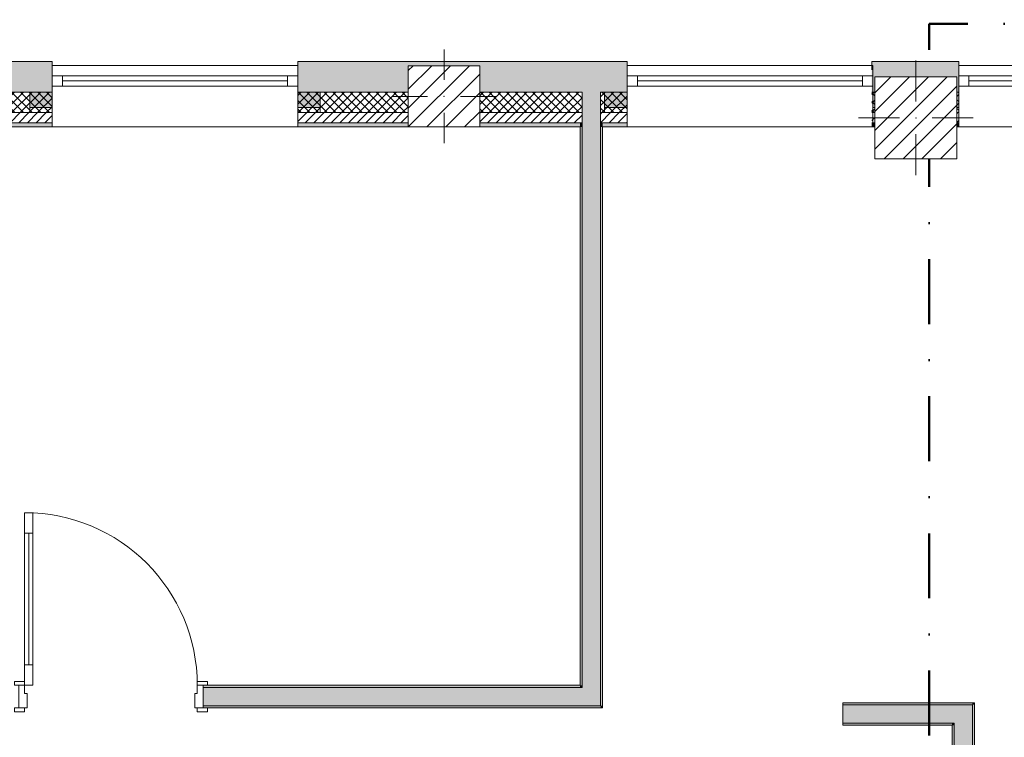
# Model space of a CAD drawing. Header units: millimetres. Extents: x -30280 to 22128, y -17757 to 4746.
# Tile 3 of 171: x -23430 to -18618, y -15323 to -11814. Entities that reach past the tile are written whole.
import ezdxf

# ---------------------------------------------------------------- set-up
doc = ezdxf.new("R2010")
doc.units = ezdxf.units.MM
doc.header["$MEASUREMENT"] = 0
doc.linetypes.add('Punto & Rayas', pattern=[670.277762, 317.5, -176.388889, 0, -176.388874])
doc.linetypes.add('Wipeout_Contour', pattern=[1000, 0, -1000])
for name, color, linetype, lineweight, true_color in [('01_2D_Ambit_Pluma_Nº__242', 7, 'Continuous', 50, 0xfb0013), ('12_FAÇ_Façana_Pluma_Nº__102', 7, 'Continuous', 5, 0xcccccc), ('12_FAÇ_Façana_Pluma_Nº__174', 7, 'Continuous', 13, 0xe4ad2c), ('12_FAÇ_Façana_Pluma_Nº__176', 7, 'Continuous', 15, 0x93a0c6), ('Puertas Archicad_Pluma_Nº__3', 7, 'Continuous', 5, 0xa4a4a4)]:
    doc.layers.add(name, color=color, linetype=linetype, lineweight=lineweight, true_color=true_color)
for name, color, linetype, lineweight in [('08_E_Envans secs_Pluma_Nº__7', 7, 'Continuous', 5), ('10_ESTR_Pilars_Pluma_Nº__20', 1, 'Continuous', 5), ('10_ESTR_Pilars_Pluma_Nº__28', 7, 'Continuous', 20), ('10_ESTR_Pilars_Pluma_Nº__42', 8, 'Continuous', 25), ('12_FAÇ_Façana_Pluma_Nº__1', 7, 'Continuous', 5), ('12_FAÇ_Façana_Pluma_Nº__2', 8, 'Continuous', 5), ('12_FAÇ_Façana_Pluma_Nº__7', 7, 'Continuous', 5), ('Nuevo_08_E_Envans secs_Pluma_Nº__1', 7, 'Continuous', 5), ('Nuevo_Ventanas Archicad_Pluma_Nº__1', 7, 'Continuous', 5), ('Nuevo_Ventanas Archicad_Pluma_Nº__7', 7, 'Continuous', 5), ('Puertas Archicad_Pluma_Nº__1', 7, 'Continuous', 5), ('Puertas Archicad_Pluma_Nº__7', 7, 'Continuous', 5), ('Ventanas Archicad_Pluma_Nº__1', 7, 'Continuous', 5), ('Ventanas Archicad_Pluma_Nº__7', 7, 'Continuous', 5)]:
    doc.layers.add(name, color=color, linetype=linetype, lineweight=lineweight)
for name, color, linetype in [('10_ESTR_Pilars', 7, 'Continuous'), ('12_FAÇ_Façana', 7, 'Continuous'), ('Nuevo_Ventanas Archicad', 7, 'Continuous'), ('Puertas Archicad', 7, 'Continuous'), ('Ventanas Archicad', 7, 'Continuous')]:
    doc.layers.add(name, color=color, linetype=linetype)
pattern_1 = [(45, (0, 0), (-21.213203, 21.213203), [])]
pattern_2 = [(45, (0, 0), (-21.213203, 21.213203), []), (135, (0, 0), (21.213203, 21.213203), [])]
pattern_3 = [(0, (0, 0), (0, 75), [0, -75])]
pattern_4 = [(45, (0, 0), (-45.96194, 45.96194), [])]

# ---------------------------------------------------------------- blocks, each defined once
blk = doc.blocks.new('Muro_28_1', base_point=(-18841.1, -12339))
at = {"layer": '12_FAÇ_Façana_Pluma_Nº__102', "linetype": 'Continuous', "lineweight": 0, "true_color": 0xe5e5e5}
blk.add_hatch(color=254, dxfattribs=at).paths.add_polyline_path([(-19266.1, -12019), (-19266.1, -12169), (-19250.4, -12169), (-19250.4, -12094.6), (-18850.4, -12094.6), (-18850.4, -12169), (-18841.1, -12169), (-18841.1, -12019)])
at = {"layer": '12_FAÇ_Façana_Pluma_Nº__174', "linetype": 'Continuous', "lineweight": 13, "true_color": 0xe4ad2c}
h = blk.add_hatch(dxfattribs=at)
h.set_pattern_fill('SATE_Aislamiento_0001', color=42, style=0, pattern_type=2)
h.set_pattern_definition(pattern_2)
h.paths.add_polyline_path([(-19266.1, -12269), (-19250.4, -12269), (-19250.4, -12169), (-19266.1, -12169)])
h = blk.add_hatch(dxfattribs=at)
h.set_pattern_fill('SATE_Aislamiento_0001', color=42, style=0, pattern_type=2)
h.set_pattern_definition(pattern_2)
h.paths.add_polyline_path([(-18850.4, -12269), (-18841.1, -12269), (-18841.1, -12169), (-18850.4, -12169)])
at = {"layer": '12_FAÇ_Façana_Pluma_Nº__176', "linetype": 'Continuous', "lineweight": 0, "true_color": 0x495063}
for points in [[(-19266.1, -12339), (-19250.4, -12339), (-19250.4, -12319), (-19266.1, -12319)], [(-18850.4, -12339), (-18841.1, -12339), (-18841.1, -12319), (-18850.4, -12319)]]:
    blk.add_hatch(color=251, dxfattribs=at).paths.add_polyline_path(points)
at = {"layer": '12_FAÇ_Façana_Pluma_Nº__2', "linetype": 'Continuous', "lineweight": 5}
h = blk.add_hatch(dxfattribs=at)
h.set_pattern_fill('Ceramic_0001', color=8, style=0, pattern_type=2)
h.set_pattern_definition(pattern_1)
h.paths.add_polyline_path([(-19266.1, -12319), (-19250.4, -12319), (-19250.4, -12269), (-19266.1, -12269)])
h = blk.add_hatch(dxfattribs=at)
h.set_pattern_fill('Ceramic_0001', color=8, style=0, pattern_type=2)
h.set_pattern_definition(pattern_1)
h.paths.add_polyline_path([(-18850.4, -12319), (-18841.1, -12319), (-18841.1, -12269), (-18850.4, -12269)])
at = {"layer": '12_FAÇ_Façana_Pluma_Nº__7', "color": 7, "linetype": 'Continuous', "lineweight": 5}
for p, q in [((-19266.1, -12169), (-19250.4, -12169)), ((-18850.4, -12169), (-18841.1, -12169)), ((-19266.1, -12269), (-19250.4, -12269)), ((-18850.4, -12269), (-18841.1, -12269)), ((-19266.1, -12319), (-19250.4, -12319)), ((-18850.4, -12319), (-18841.1, -12319))]:
    blk.add_line(p, q, dxfattribs=at)
at = {"layer": '12_FAÇ_Façana_Pluma_Nº__7', "color": 7, "linetype": 'Continuous', "lineweight": 5, "flags": 128}
for points in [[(-18841.1, -12019), (-19266.1, -12019)], [(-19266.1, -12019), (-19266.1, -12059)], [(-18841.1, -12339), (-18841.1, -12019)], [(-19266.1, -12339), (-19250.4, -12339)], [(-18850.4, -12339), (-18841.1, -12339)]]:
    blk.add_lwpolyline(points, dxfattribs=at)
blk = doc.blocks.new('Muro_29_1', base_point=(-20461.1, -12339))
at = {"layer": '12_FAÇ_Façana_Pluma_Nº__102', "linetype": 'Continuous', "lineweight": 0, "true_color": 0xe5e5e5}
for points in [[(-22071.1, -12019), (-22071.1, -12169), (-21531.2, -12169), (-21531.2, -12039.6), (-21181.2, -12039.6), (-21181.2, -12169), (-20681.4, -12169), (-20681.4, -12019)], [(-20681.4, -12169), (-20591.4, -12169), (-20591.4, -12019), (-20681.4, -12019)], [(-20591.4, -12169), (-20461.1, -12169), (-20461.1, -12019), (-20591.4, -12019)]]:
    blk.add_hatch(color=254, dxfattribs=at).paths.add_polyline_path(points)
at = {"layer": '12_FAÇ_Façana_Pluma_Nº__174', "linetype": 'Continuous', "lineweight": 13, "true_color": 0xe4ad2c}
h = blk.add_hatch(dxfattribs=at)
h.set_pattern_fill('SATE_Aislamiento_0001', color=42, style=0, pattern_type=2)
h.set_pattern_definition(pattern_2)
h.paths.add_polyline_path([(-22071.1, -12169), (-22071.1, -12269), (-21531.2, -12269), (-21531.2, -12169)])
h = blk.add_hatch(dxfattribs=at)
h.set_pattern_fill('SATE_Aislamiento_0001', color=42, style=0, pattern_type=2)
h.set_pattern_definition(pattern_2)
h.paths.add_polyline_path([(-21181.2, -12169), (-21181.2, -12269), (-20681.4, -12269), (-20681.4, -12169)])
h = blk.add_hatch(dxfattribs=at)
h.set_pattern_fill('SATE_Aislamiento_0001', color=42, style=0, pattern_type=2)
h.set_pattern_definition(pattern_2)
h.paths.add_polyline_path([(-20591.4, -12269), (-20461.1, -12269), (-20461.1, -12169), (-20591.4, -12169)])
at = {"layer": '12_FAÇ_Façana_Pluma_Nº__176', "linetype": 'Continuous', "lineweight": 0, "true_color": 0x495063}
for points in [[(-22071.1, -12319), (-22071.1, -12339), (-21531.2, -12339), (-21531.2, -12319)], [(-21181.2, -12319), (-21181.2, -12339), (-20691.4, -12339), (-20691.4, -12319)], [(-20691.4, -12339), (-20681.4, -12339), (-20681.4, -12319), (-20691.4, -12319)], [(-20591.4, -12339), (-20581.4, -12339), (-20581.4, -12319), (-20591.4, -12319)], [(-20581.4, -12339), (-20461.1, -12339), (-20461.1, -12319), (-20581.4, -12319)]]:
    blk.add_hatch(color=251, dxfattribs=at).paths.add_polyline_path(points)
at = {"layer": '12_FAÇ_Façana_Pluma_Nº__2', "linetype": 'Continuous', "lineweight": 5}
h = blk.add_hatch(dxfattribs=at)
h.set_pattern_fill('Ceramic_0001', color=8, style=0, pattern_type=2)
h.set_pattern_definition(pattern_1)
h.paths.add_polyline_path([(-22071.1, -12269), (-22071.1, -12319), (-21531.2, -12319), (-21531.2, -12269)])
h = blk.add_hatch(dxfattribs=at)
h.set_pattern_fill('Ceramic_0001', color=8, style=0, pattern_type=2)
h.set_pattern_definition(pattern_1)
h.paths.add_polyline_path([(-21181.2, -12269), (-21181.2, -12319), (-20681.4, -12319), (-20681.4, -12269)])
h = blk.add_hatch(dxfattribs=at)
h.set_pattern_fill('Ceramic_0001', color=8, style=0, pattern_type=2)
h.set_pattern_definition(pattern_1)
h.paths.add_polyline_path([(-20591.4, -12319), (-20461.1, -12319), (-20461.1, -12269), (-20591.4, -12269)])
at = {"layer": '12_FAÇ_Façana_Pluma_Nº__7', "color": 7, "linetype": 'Continuous', "lineweight": 5}
for p, q in [((-22071.1, -12169), (-21531.2, -12169)), ((-21181.2, -12169), (-20681.4, -12169)), ((-20681.4, -12169), (-20681.4, -12269)), ((-20591.4, -12269), (-20591.4, -12169)), ((-20591.4, -12169), (-20461.1, -12169)), ((-22071.1, -12269), (-21531.2, -12269)), ((-21181.2, -12269), (-20681.4, -12269)), ((-20681.4, -12269), (-20681.4, -12319)), ((-20591.4, -12319), (-20591.4, -12269)), ((-20591.4, -12269), (-20461.1, -12269)), ((-22071.1, -12319), (-21531.2, -12319)), ((-21181.2, -12319), (-20681.4, -12319)), ((-20681.4, -12319), (-20681.4, -12339)), ((-20591.4, -12339), (-20591.4, -12319)), ((-20591.4, -12319), (-20461.1, -12319))]:
    blk.add_line(p, q, dxfattribs=at)
at = {"layer": '12_FAÇ_Façana_Pluma_Nº__7', "color": 7, "linetype": 'Continuous', "lineweight": 5, "flags": 128}
for points in [[(-20461.1, -12019), (-22071.1, -12019)], [(-22071.1, -12019), (-22071.1, -12059)], [(-20461.1, -12059), (-20461.1, -12019)], [(-22071.1, -12339), (-21531.2, -12339)], [(-21181.2, -12339), (-20691.4, -12339)], [(-20581.4, -12339), (-20461.1, -12339)]]:
    blk.add_lwpolyline(points, dxfattribs=at)
blk = doc.blocks.new('Ventana Vertical Multi-Faja 27_8')
at = {"layer": 'Ventanas Archicad_Pluma_Nº__1', "color": 7, "linetype": 'Continuous', "lineweight": 5}
for p, q in [((-600, 50), (600, 50)), ((-600, 0), (-550, 0)), ((-550, 0), (-550, -50)), ((-550, 0), (550, 0)), ((550, -50), (550, 0)), ((550, 0), (600, 0)), ((-550, -25), (550, -25)), ((-550, -50), (-600, -50)), ((550, -50), (-550, -50)), ((600, -50), (550, -50)), ((-600, -180), (-600, -155)), ((600, -180), (600, -155)), ((-600, -250), (600, -250))]:
    blk.add_line(p, q, dxfattribs=at)
at = {"layer": 'Ventanas Archicad_Pluma_Nº__7', "color": 7, "linetype": 'Continuous', "lineweight": 5}
for p, q in [((-600, 50), (-600, 30)), ((600, 50), (600, 30)), ((-600, 30), (-600, 0)), ((-600, 30), (-600, 0)), ((-600, 0), (-600, -50)), ((-600, 0), (-600, -50)), ((-600, 0), (-600, -50)), ((-600, 0), (-600, -50)), ((600, 30), (600, 0)), ((600, 30), (600, 0)), ((600, 0), (600, -50)), ((600, 0), (600, -50)), ((600, 0), (600, -50)), ((600, 0), (600, -50)), ((-600, -50), (-600, -80)), ((-600, -50), (-600, -80)), ((-600, -80), (-600, -155)), ((-600, -80), (-600, -155)), ((600, -50), (600, -80)), ((600, -50), (600, -80)), ((600, -80), (600, -155)), ((600, -80), (600, -155)), ((-600, -180), (-600, -230)), ((600, -180), (600, -230)), ((-600, -230), (-600, -250)), ((600, -230), (600, -250))]:
    blk.add_line(p, q, dxfattribs=at)
blk = doc.blocks.new('Muro_30_1', base_point=(-19266.1, -12339))
at = {"layer": '12_FAÇ_Façana', "linetype": 'Continuous', "lineweight": 0, "true_color": 0x000000}
h = blk.add_hatch(dxfattribs=at)
h.set_pattern_fill('Yeso_0001', color=18, style=0, pattern_type=2)
h.set_pattern_definition(pattern_3)
h.paths.add_polyline_path([(-20461.1, -12269), (-20461.1, -12244), (-20571.1, -12244), (-20571.1, -12269)])
h = blk.add_hatch(dxfattribs=at)
h.set_pattern_fill('Yeso_0001', color=18, style=0, pattern_type=2)
h.set_pattern_definition(pattern_3)
h.paths.add_polyline_path([(-19261.1, -12269), (-19151.1, -12269), (-19151.1, -12244), (-19261.1, -12244)])
at = {"layer": '12_FAÇ_Façana_Pluma_Nº__102', "linetype": 'Continuous', "lineweight": 0, "true_color": 0xe5e5e5}
for points in [[(-20571.1, -12169), (-20571.1, -12244), (-20461.1, -12244), (-20461.1, -12059)], [(-19151.1, -12169), (-19261.1, -12059), (-19261.1, -12244), (-19151.1, -12244)]]:
    blk.add_hatch(color=254, dxfattribs=at).paths.add_polyline_path(points)
at = {"layer": '12_FAÇ_Façana_Pluma_Nº__1', "color": 7, "linetype": 'Continuous', "lineweight": 5}
for p, q in [((-20571.1, -12244), (-20571.1, -12269)), ((-20461.1, -12244), (-20571.1, -12244)), ((-20571.1, -12269), (-20461.1, -12269)), ((-20461.1, -12269), (-20461.1, -12244)), ((-19261.1, -12269), (-19261.1, -12244)), ((-19261.1, -12244), (-19151.1, -12244)), ((-19151.1, -12269), (-19261.1, -12269)), ((-19151.1, -12244), (-19151.1, -12269))]:
    blk.add_line(p, q, dxfattribs=at)
at = {"layer": '12_FAÇ_Façana_Pluma_Nº__7', "color": 7, "linetype": 'Continuous', "lineweight": 5}
for p, q in [((-20461.1, -12039), (-20461.1, -12059)), ((-20461.1, -12059), (-20461.1, -12089)), ((-20461.1, -12059), (-20461.1, -12089)), ((-19261.1, -12039), (-19261.1, -12059)), ((-19261.1, -12059), (-19261.1, -12089)), ((-19261.1, -12059), (-19261.1, -12089)), ((-20461.1, -12089), (-20461.1, -12139)), ((-20461.1, -12089), (-20461.1, -12139)), ((-19261.1, -12089), (-19261.1, -12139)), ((-19261.1, -12089), (-19261.1, -12139)), ((-20571.1, -12169), (-20571.1, -12244)), ((-20461.1, -12139), (-20461.1, -12169)), ((-20461.1, -12139), (-20461.1, -12169)), ((-20461.1, -12169), (-20461.1, -12244)), ((-20461.1, -12169), (-20461.1, -12244)), ((-19261.1, -12139), (-19261.1, -12169)), ((-19261.1, -12139), (-19261.1, -12169)), ((-19261.1, -12169), (-19261.1, -12244)), ((-19261.1, -12169), (-19261.1, -12244)), ((-19151.1, -12169), (-19151.1, -12244)), ((-20461.1, -12269), (-20461.1, -12319)), ((-19261.1, -12269), (-19261.1, -12319)), ((-20461.1, -12319), (-20461.1, -12339)), ((-19261.1, -12319), (-19261.1, -12339))]:
    blk.add_line(p, q, dxfattribs=at)
at = {"layer": 'Ventanas Archicad', "color": 253, "linetype": 'Continuous', "lineweight": 5, "true_color": 0xa4a4a6, "zscale": 1000}
blk.add_blockref('Ventana Vertical Multi-Faja 27_8', (-19861.1, -12089), dxfattribs=at)
blk = doc.blocks.new('Ventana Vertical Multi-Faja 27_9')
at = {"layer": 'Nuevo_Ventanas Archicad_Pluma_Nº__1', "color": 7, "linetype": 'Continuous', "lineweight": 5}
for p, q in [((-600, 50), (600, 50)), ((-600, 0), (-550, 0)), ((-550, 0), (-550, -50)), ((-550, 0), (550, 0)), ((550, -50), (550, 0)), ((550, 0), (600, 0)), ((-550, -25), (550, -25)), ((-550, -50), (-600, -50)), ((550, -50), (-550, -50)), ((600, -50), (550, -50)), ((-600, -180), (-600, -155)), ((600, -180), (600, -155)), ((-600, -250), (600, -250))]:
    blk.add_line(p, q, dxfattribs=at)
at = {"layer": 'Nuevo_Ventanas Archicad_Pluma_Nº__7', "color": 7, "linetype": 'Continuous', "lineweight": 5}
for p, q in [((-600, 50), (-600, 30)), ((600, 50), (600, 30)), ((-600, 30), (-600, 0)), ((-600, 30), (-600, 0)), ((-600, 0), (-600, -50)), ((-600, 0), (-600, -50)), ((-600, 0), (-600, -50)), ((-600, 0), (-600, -50)), ((600, 30), (600, 0)), ((600, 30), (600, 0)), ((600, 0), (600, -50)), ((600, 0), (600, -50)), ((600, 0), (600, -50)), ((600, 0), (600, -50)), ((-600, -50), (-600, -80)), ((-600, -50), (-600, -80)), ((-600, -80), (-600, -155)), ((-600, -80), (-600, -155)), ((600, -50), (600, -80)), ((600, -50), (600, -80)), ((600, -80), (600, -155)), ((600, -80), (600, -155)), ((-600, -180), (-600, -230)), ((600, -180), (600, -230)), ((-600, -230), (-600, -250)), ((600, -230), (600, -250))]:
    blk.add_line(p, q, dxfattribs=at)
blk = doc.blocks.new('Muro_31_1', base_point=(-17595.4, -12339))
at = {"layer": '12_FAÇ_Façana', "linetype": 'Continuous', "lineweight": 0, "true_color": 0x000000}
h = blk.add_hatch(dxfattribs=at)
h.set_pattern_fill('Yeso_0001', color=18, style=0, pattern_type=2)
h.set_pattern_definition(pattern_3)
h.paths.add_polyline_path([(-18841.1, -12269), (-18841.1, -12244), (-18951.1, -12244), (-18951.1, -12269)])
h = blk.add_hatch(dxfattribs=at)
h.set_pattern_fill('Yeso_0001', color=18, style=0, pattern_type=2)
h.set_pattern_definition(pattern_3)
h.paths.add_polyline_path([(-17641.1, -12269), (-17531.1, -12269), (-17531.1, -12244), (-17641.1, -12244)])
at = {"layer": '12_FAÇ_Façana_Pluma_Nº__102', "linetype": 'Continuous', "lineweight": 0, "true_color": 0xe5e5e5}
for points in [[(-18951.1, -12169), (-18951.1, -12244), (-18841.1, -12244), (-18841.1, -12059)], [(-17641.1, -12059), (-17595.4, -12104.7), (-17595.4, -12059)], [(-17531.1, -12169), (-17641.1, -12059), (-17641.1, -12244), (-17531.1, -12244)]]:
    blk.add_hatch(color=254, dxfattribs=at).paths.add_polyline_path(points)
at = {"layer": '12_FAÇ_Façana_Pluma_Nº__176', "linetype": 'Continuous', "lineweight": 0, "true_color": 0x495063}
for points in [[(-17595.4, -12039), (-17641.1, -12039), (-17641.1, -12059), (-17595.4, -12059)], [(-17641.1, -12339), (-17595.4, -12339), (-17595.4, -12319), (-17641.1, -12319)]]:
    blk.add_hatch(color=251, dxfattribs=at).paths.add_polyline_path(points)
at = {"layer": '12_FAÇ_Façana_Pluma_Nº__2', "linetype": 'Continuous', "lineweight": 5}
h = blk.add_hatch(dxfattribs=at)
h.set_pattern_fill('Ceramic_0001', color=8, style=0, pattern_type=2)
h.set_pattern_definition(pattern_1)
h.paths.add_polyline_path([(-17641.1, -12269), (-17641.1, -12319), (-17595.4, -12319), (-17595.4, -12269)])
at = {"layer": '12_FAÇ_Façana_Pluma_Nº__1', "color": 7, "linetype": 'Continuous', "lineweight": 5}
for p, q in [((-18951.1, -12244), (-18951.1, -12269)), ((-18841.1, -12244), (-18951.1, -12244)), ((-18951.1, -12269), (-18841.1, -12269)), ((-18841.1, -12269), (-18841.1, -12244)), ((-17641.1, -12269), (-17641.1, -12244)), ((-17641.1, -12244), (-17531.1, -12244)), ((-17531.1, -12269), (-17641.1, -12269)), ((-17531.1, -12244), (-17531.1, -12269))]:
    blk.add_line(p, q, dxfattribs=at)
at = {"layer": '12_FAÇ_Façana_Pluma_Nº__7', "color": 7, "linetype": 'Continuous', "lineweight": 5}
for p, q in [((-18841.1, -12039), (-18841.1, -12059)), ((-18841.1, -12059), (-18841.1, -12089)), ((-18841.1, -12059), (-18841.1, -12089)), ((-17641.1, -12039), (-17641.1, -12059)), ((-17595.4, -12059), (-17641.1, -12059)), ((-17641.1, -12059), (-17641.1, -12089)), ((-17641.1, -12059), (-17641.1, -12089)), ((-18841.1, -12089), (-18841.1, -12139)), ((-18841.1, -12089), (-18841.1, -12139)), ((-17641.1, -12089), (-17641.1, -12139)), ((-17641.1, -12089), (-17641.1, -12139)), ((-18951.1, -12169), (-18951.1, -12244)), ((-18841.1, -12139), (-18841.1, -12169)), ((-18841.1, -12139), (-18841.1, -12169)), ((-18841.1, -12169), (-18841.1, -12244)), ((-18841.1, -12169), (-18841.1, -12244)), ((-17641.1, -12139), (-17641.1, -12169)), ((-17641.1, -12139), (-17641.1, -12169)), ((-17641.1, -12169), (-17641.1, -12244)), ((-17641.1, -12169), (-17641.1, -12244)), ((-17531.1, -12169), (-17531.1, -12244)), ((-18841.1, -12269), (-18841.1, -12319)), ((-17641.1, -12269), (-17641.1, -12319)), ((-18841.1, -12319), (-18841.1, -12339)), ((-17641.1, -12319), (-17595.4, -12319)), ((-17641.1, -12319), (-17641.1, -12339))]:
    blk.add_line(p, q, dxfattribs=at)
at = {"layer": '12_FAÇ_Façana_Pluma_Nº__7', "color": 7, "linetype": 'Continuous', "lineweight": 5, "flags": 128}
for points in [[(-17595.4, -12039), (-17641.1, -12039)], [(-17595.4, -12059), (-17595.4, -12039)], [(-17595.4, -12339), (-17595.4, -12269)], [(-17641.1, -12339), (-17595.4, -12339)]]:
    blk.add_lwpolyline(points, dxfattribs=at)
at = {"layer": 'Nuevo_Ventanas Archicad', "color": 253, "linetype": 'Continuous', "lineweight": 5, "true_color": 0xa4a4a6, "zscale": 1000}
blk.add_blockref('Ventana Vertical Multi-Faja 27_9', (-18241.1, -12089), dxfattribs=at)
blk = doc.blocks.new('Muro_32_1', base_point=(-23271.1, -12339))
at = {"layer": '12_FAÇ_Façana_Pluma_Nº__102', "linetype": 'Continuous', "lineweight": 0, "true_color": 0xe5e5e5}
for points in [[(-23578.6, -12019), (-26492.5, -12019), (-26492.5, -12169), (-23578.6, -12169)], [(-23578.6, -12169), (-23488.6, -12169), (-23488.6, -12019), (-23578.6, -12019)], [(-23488.6, -12169), (-23271.1, -12169), (-23271.1, -12019), (-23488.6, -12019)]]:
    blk.add_hatch(color=254, dxfattribs=at).paths.add_polyline_path(points)
at = {"layer": '12_FAÇ_Façana_Pluma_Nº__174', "linetype": 'Continuous', "lineweight": 13, "true_color": 0xe4ad2c}
h = blk.add_hatch(dxfattribs=at)
h.set_pattern_fill('SATE_Aislamiento_0001', color=42, style=0, pattern_type=2)
h.set_pattern_definition(pattern_2)
h.paths.add_polyline_path([(-23578.6, -12169), (-26492.5, -12169), (-26492.5, -12269), (-23578.6, -12269)])
h = blk.add_hatch(dxfattribs=at)
h.set_pattern_fill('SATE_Aislamiento_0001', color=42, style=0, pattern_type=2)
h.set_pattern_definition(pattern_2)
h.paths.add_polyline_path([(-23488.6, -12269), (-23271.1, -12269), (-23271.1, -12169), (-23488.6, -12169)])
at = {"layer": '12_FAÇ_Façana_Pluma_Nº__176', "linetype": 'Continuous', "lineweight": 0, "true_color": 0x495063}
for points in [[(-23588.6, -12319), (-26492.5, -12319), (-26492.5, -12339), (-23588.6, -12339)], [(-23588.6, -12339), (-23578.6, -12339), (-23578.6, -12319), (-23588.6, -12319)], [(-23488.6, -12339), (-23478.6, -12339), (-23478.6, -12319), (-23488.6, -12319)], [(-23478.6, -12339), (-23271.1, -12339), (-23271.1, -12319), (-23478.6, -12319)]]:
    blk.add_hatch(color=251, dxfattribs=at).paths.add_polyline_path(points)
at = {"layer": '12_FAÇ_Façana_Pluma_Nº__2', "linetype": 'Continuous', "lineweight": 5}
h = blk.add_hatch(dxfattribs=at)
h.set_pattern_fill('Ceramic_0001', color=8, style=0, pattern_type=2)
h.set_pattern_definition(pattern_1)
h.paths.add_polyline_path([(-23578.6, -12269), (-26492.5, -12269), (-26492.5, -12319), (-23578.6, -12319)])
h = blk.add_hatch(dxfattribs=at)
h.set_pattern_fill('Ceramic_0001', color=8, style=0, pattern_type=2)
h.set_pattern_definition(pattern_1)
h.paths.add_polyline_path([(-23488.6, -12319), (-23271.1, -12319), (-23271.1, -12269), (-23488.6, -12269)])
at = {"layer": '12_FAÇ_Façana_Pluma_Nº__7', "color": 7, "linetype": 'Continuous', "lineweight": 5}
for p, q in [((-26492.5, -12169), (-23578.6, -12169)), ((-23578.6, -12169), (-23578.6, -12269)), ((-23488.6, -12269), (-23488.6, -12169)), ((-23488.6, -12169), (-23271.1, -12169)), ((-26492.5, -12269), (-23578.6, -12269)), ((-23578.6, -12269), (-23578.6, -12319)), ((-23488.6, -12319), (-23488.6, -12269)), ((-23488.6, -12269), (-23271.1, -12269)), ((-26492.5, -12319), (-23578.6, -12319)), ((-23578.6, -12319), (-23578.6, -12339)), ((-23488.6, -12339), (-23488.6, -12319)), ((-23488.6, -12319), (-23271.1, -12319))]:
    blk.add_line(p, q, dxfattribs=at)
at = {"layer": '12_FAÇ_Façana_Pluma_Nº__7', "color": 7, "linetype": 'Continuous', "lineweight": 5, "flags": 128}
for points in [[(-23271.1, -12019), (-26492.5, -12019)], [(-26492.5, -12019), (-26492.5, -12339)], [(-23271.1, -12059), (-23271.1, -12019)], [(-26492.5, -12339), (-23588.6, -12339)], [(-23478.6, -12339), (-23271.1, -12339)]]:
    blk.add_lwpolyline(points, dxfattribs=at)
blk = doc.blocks.new('Muro_33_1', base_point=(-22071.1, -12339))
at = {"layer": '12_FAÇ_Façana', "linetype": 'Continuous', "lineweight": 0, "true_color": 0x000000}
h = blk.add_hatch(dxfattribs=at)
h.set_pattern_fill('Yeso_0001', color=18, style=0, pattern_type=2)
h.set_pattern_definition(pattern_3)
h.paths.add_polyline_path([(-23271.1, -12269), (-23271.1, -12244), (-23381.1, -12244), (-23381.1, -12269)])
h = blk.add_hatch(dxfattribs=at)
h.set_pattern_fill('Yeso_0001', color=18, style=0, pattern_type=2)
h.set_pattern_definition(pattern_3)
h.paths.add_polyline_path([(-22071.1, -12269), (-21961.1, -12269), (-21961.1, -12244), (-22071.1, -12244)])
at = {"layer": '12_FAÇ_Façana_Pluma_Nº__102', "linetype": 'Continuous', "lineweight": 0, "true_color": 0xe5e5e5}
for points in [[(-23381.1, -12169), (-23381.1, -12244), (-23271.1, -12244), (-23271.1, -12059)], [(-21961.1, -12169), (-22071.1, -12059), (-22071.1, -12244), (-21961.1, -12244)]]:
    blk.add_hatch(color=254, dxfattribs=at).paths.add_polyline_path(points)
at = {"layer": '12_FAÇ_Façana_Pluma_Nº__1', "color": 7, "linetype": 'Continuous', "lineweight": 5}
for p, q in [((-23381.1, -12244), (-23381.1, -12269)), ((-23271.1, -12244), (-23381.1, -12244)), ((-23381.1, -12269), (-23271.1, -12269)), ((-23271.1, -12269), (-23271.1, -12244)), ((-22071.1, -12269), (-22071.1, -12244)), ((-22071.1, -12244), (-21961.1, -12244)), ((-21961.1, -12269), (-22071.1, -12269)), ((-21961.1, -12244), (-21961.1, -12269))]:
    blk.add_line(p, q, dxfattribs=at)
at = {"layer": '12_FAÇ_Façana_Pluma_Nº__7', "color": 7, "linetype": 'Continuous', "lineweight": 5}
for p, q in [((-23271.1, -12039), (-23271.1, -12059)), ((-23271.1, -12059), (-23271.1, -12089)), ((-23271.1, -12059), (-23271.1, -12089)), ((-22071.1, -12039), (-22071.1, -12059)), ((-22071.1, -12059), (-22071.1, -12089)), ((-22071.1, -12059), (-22071.1, -12089)), ((-23271.1, -12089), (-23271.1, -12139)), ((-23271.1, -12089), (-23271.1, -12139)), ((-22071.1, -12089), (-22071.1, -12139)), ((-22071.1, -12089), (-22071.1, -12139)), ((-23381.1, -12169), (-23381.1, -12244)), ((-23271.1, -12139), (-23271.1, -12169)), ((-23271.1, -12139), (-23271.1, -12169)), ((-23271.1, -12169), (-23271.1, -12244)), ((-23271.1, -12169), (-23271.1, -12244)), ((-22071.1, -12139), (-22071.1, -12169)), ((-22071.1, -12139), (-22071.1, -12169)), ((-22071.1, -12169), (-22071.1, -12244)), ((-22071.1, -12169), (-22071.1, -12244)), ((-21961.1, -12169), (-21961.1, -12244)), ((-23271.1, -12269), (-23271.1, -12319)), ((-22071.1, -12269), (-22071.1, -12319)), ((-23271.1, -12319), (-23271.1, -12339)), ((-22071.1, -12319), (-22071.1, -12339))]:
    blk.add_line(p, q, dxfattribs=at)
at = {"layer": 'Ventanas Archicad', "color": 253, "linetype": 'Continuous', "lineweight": 5, "true_color": 0xa4a4a6, "zscale": 1000}
blk.add_blockref('Ventana Vertical Multi-Faja 27_8', (-22671.1, -12089), dxfattribs=at)
blk = doc.blocks.new('Puerta 27_5')
at = {"layer": 'Puertas Archicad_Pluma_Nº__1', "color": 7, "linetype": 'Continuous', "lineweight": 5}
for p, q in [((382, 744), (382, 844)), ((382, 844), (422, 844)), ((422, 844), (422, 744)), ((422, 744), (382, 744)), ((402, 744), (402, 100)), ((382, 0), (382, 100)), ((382, 100), (422, 100)), ((422, 100), (422, 0)), ((-472, 0), (-472, 19)), ((-472, 19), (-422, 19)), ((-422, 0), (-472, 0)), ((-422, 0), (-450, 0)), ((-450, 0), (-450, -110)), ((-422, 19), (-422, 0)), ((-422, -40), (-422, 0)), ((422, 0), (382, 0)), ((422, 19), (472, 19)), ((422, 0), (422, 19)), ((472, 0), (422, 0)), ((450, 0), (422, 0)), ((422, 0), (422, -40)), ((450, -110), (450, 0)), ((472, 19), (472, 0)), ((-410, -40), (-422, -40)), ((-410, -110), (-410, -40)), ((422, -40), (410, -40)), ((410, -40), (410, -110)), ((-472, -129), (-472, -110)), ((-472, -110), (-422, -110)), ((-422, -129), (-472, -129)), ((-450, -110), (-410, -110)), ((-422, -110), (-422, -129)), ((410, -110), (450, -110)), ((422, -110), (472, -110)), ((422, -129), (422, -110)), ((472, -129), (422, -129)), ((472, -110), (472, -129))]:
    blk.add_line(p, q, dxfattribs=at)
at = {"layer": 'Puertas Archicad_Pluma_Nº__1', "color": 7, "linetype": 'Continuous', "lineweight": 5, "flags": 128}
for points in [[(402, 744), (402, 100), (382, 100), (382, 744)], [(422, 744), (422, 100), (402, 100), (402, 744)]]:
    blk.add_lwpolyline(points, close=True, dxfattribs=at)
at = {"layer": 'Puertas Archicad_Pluma_Nº__3', "color": 253, "linetype": 'Continuous', "lineweight": 5, "true_color": 0xa4a4a4}
blk.add_arc((422, 0), 844, 90, 180, dxfattribs=at)
at = {"layer": 'Puertas Archicad_Pluma_Nº__7', "color": 7, "linetype": 'Continuous', "lineweight": 5}
for p, q in [((-450, 0), (-472, 0)), ((-450, 0), (-472, 0)), ((-450, 0), (-450, -10)), ((-450, 0), (-450, -10)), ((450, 0), (450, -10)), ((450, 0), (450, -10)), ((450, 0), (472, 0)), ((450, 0), (472, 0)), ((-450, -10), (-450, -100)), ((-450, -10), (-450, -100)), ((450, -10), (450, -100)), ((450, -10), (450, -100)), ((-450, -110), (-472, -110)), ((-450, -110), (-472, -110)), ((-450, -100), (-450, -110)), ((-450, -100), (-450, -110)), ((450, -100), (450, -110)), ((450, -100), (450, -110)), ((450, -110), (472, -110)), ((450, -110), (472, -110))]:
    blk.add_line(p, q, dxfattribs=at)
blk = doc.blocks.new('Muro_39_1', base_point=(-27275.1, -15179))
at = {"layer": '12_FAÇ_Façana_Pluma_Nº__102', "linetype": 'Continuous', "lineweight": 0, "true_color": 0xe5e5e5}
for points in [[(-20681.4, -15079), (-22533.9, -15079), (-22533.9, -15169), (-20681.4, -15169)], [(-20681.4, -15079), (-20591.4, -15169), (-20591.4, -15079)], [(-20681.4, -15169), (-20591.4, -15169), (-20681.4, -15079)]]:
    blk.add_hatch(color=254, dxfattribs=at).paths.add_polyline_path(points)
at = {"layer": '12_FAÇ_Façana_Pluma_Nº__176', "linetype": 'Continuous', "lineweight": 0, "true_color": 0x495063}
for points in [[(-22533.9, -15079), (-20691.4, -15079), (-20691.4, -15069), (-22533.9, -15069)], [(-20691.4, -15069), (-20681.4, -15079), (-20681.4, -15069)], [(-20691.4, -15079), (-20681.4, -15079), (-20691.4, -15069)], [(-22533.9, -15169), (-22533.9, -15179), (-20591.4, -15179), (-20591.4, -15169)], [(-20591.4, -15169), (-20581.4, -15179), (-20581.4, -15169)], [(-20591.4, -15179), (-20581.4, -15179), (-20591.4, -15169)]]:
    blk.add_hatch(color=251, dxfattribs=at).paths.add_polyline_path(points)
at = {"layer": '12_FAÇ_Façana_Pluma_Nº__7', "color": 7, "linetype": 'Continuous', "lineweight": 5}
for p, q in [((-22533.9, -15069), (-22511.9, -15069)), ((-22533.9, -15069), (-22533.9, -15079)), ((-20681.4, -15079), (-22533.9, -15079)), ((-22533.9, -15079), (-22533.9, -15169)), ((-20681.4, -15079), (-20681.4, -15069)), ((-20591.4, -15169), (-20591.4, -15079)), ((-22533.9, -15169), (-20681.4, -15169)), ((-22533.9, -15169), (-22533.9, -15179)), ((-22533.9, -15179), (-22511.9, -15179)), ((-20681.4, -15169), (-20591.4, -15169))]:
    blk.add_line(p, q, dxfattribs=at)
at = {"layer": '12_FAÇ_Façana_Pluma_Nº__7', "color": 7, "linetype": 'Continuous', "lineweight": 5, "flags": 128}
for points in [[(-20691.4, -15069), (-22533.9, -15069)], [(-22533.9, -15179), (-20581.4, -15179)], [(-20581.4, -15179), (-20581.4, -15169)]]:
    blk.add_lwpolyline(points, dxfattribs=at)
at = {"layer": 'Puertas Archicad', "color": 253, "linetype": 'Continuous', "lineweight": 5, "true_color": 0xa4a4a6, "xscale": -1, "zscale": 1000}
blk.add_blockref('Puerta 27_5', (-22983.9, -15069), dxfattribs=at)
blk = doc.blocks.new('Muro_42_1', base_point=(-18763.6, -17084))
at = {"layer": '12_FAÇ_Façana_Pluma_Nº__102', "linetype": 'Continuous', "lineweight": 0, "true_color": 0xe5e5e5}
for points in [[(-18863.6, -15254), (-18773.6, -15164), (-18863.6, -15164)], [(-18863.6, -15254), (-18773.6, -15254), (-18773.6, -15164)], [(-18863.6, -15254), (-18863.6, -16938), (-18773.6, -16938), (-18773.6, -15254)], [(-18773.6, -16938), (-18863.6, -16938), (-18863.6, -16944), (-18773.6, -16944)], [(-18773.6, -16944), (-18863.6, -16944), (-18863.6, -16950), (-18773.6, -16950)], [(-18773.6, -16950), (-18863.6, -16950), (-18863.6, -16963), (-18773.6, -16963)], [(-18773.6, -16963), (-18863.6, -16963), (-18863.6, -16976), (-18773.6, -16976)], [(-18773.6, -16976), (-18863.6, -16976), (-18863.6, -17046), (-18773.6, -17046)], [(-18773.6, -17046), (-18863.6, -17046), (-18863.6, -17059), (-18773.6, -17059)], [(-18773.6, -17059), (-18863.6, -17059), (-18863.6, -17072), (-18773.6, -17072)], [(-18773.6, -17072), (-18863.6, -17072), (-18863.6, -17078), (-18773.6, -17078)], [(-18773.6, -17078), (-18863.6, -17078), (-18863.6, -17084), (-18773.6, -17084)]]:
    blk.add_hatch(color=254, dxfattribs=at).paths.add_polyline_path(points)
at = {"layer": '12_FAÇ_Façana_Pluma_Nº__176', "linetype": 'Continuous', "lineweight": 0, "true_color": 0x495063}
for points in [[(-18773.6, -15164), (-18763.6, -15154), (-18773.6, -15154)], [(-18773.6, -15164), (-18763.6, -15164), (-18763.6, -15154)], [(-18773.6, -15164), (-18773.6, -16938), (-18763.6, -16938), (-18763.6, -15164)], [(-18873.6, -15264), (-18863.6, -15254), (-18873.6, -15254)], [(-18873.6, -15264), (-18863.6, -15264), (-18863.6, -15254)], [(-18873.6, -15264), (-18873.6, -16938), (-18863.6, -16938), (-18863.6, -15264)], [(-18863.6, -16938), (-18873.6, -16938), (-18873.6, -16944), (-18863.6, -16944)], [(-18863.6, -16944), (-18873.6, -16944), (-18873.6, -16950), (-18863.6, -16950)], [(-18863.6, -16950), (-18873.6, -16950), (-18873.6, -16963), (-18863.6, -16963)], [(-18863.6, -16963), (-18873.6, -16963), (-18873.6, -16976), (-18863.6, -16976)], [(-18763.6, -16938), (-18773.6, -16938), (-18773.6, -16944), (-18763.6, -16944)], [(-18763.6, -16944), (-18773.6, -16944), (-18773.6, -16950), (-18763.6, -16950)], [(-18763.6, -16950), (-18773.6, -16950), (-18773.6, -16963), (-18763.6, -16963)], [(-18763.6, -16963), (-18773.6, -16963), (-18773.6, -16976), (-18763.6, -16976)]]:
    blk.add_hatch(color=251, dxfattribs=at).paths.add_polyline_path(points)
at = {"layer": '08_E_Envans secs_Pluma_Nº__7', "color": 7, "linetype": 'Continuous', "lineweight": 5}
for p, q in [((-18873.6, -16938), (-18873.6, -16944)), ((-18873.6, -16944), (-18873.6, -16950)), ((-18873.6, -16950), (-18873.6, -16963)), ((-18873.6, -16963), (-18873.6, -16976)), ((-18863.6, -16938), (-18863.6, -16944)), ((-18863.6, -16944), (-18863.6, -16950)), ((-18863.6, -16950), (-18863.6, -16963)), ((-18863.6, -16963), (-18863.6, -16976)), ((-18863.6, -16976), (-18863.6, -17046)), ((-18773.6, -16944), (-18773.6, -16938)), ((-18773.6, -16950), (-18773.6, -16944)), ((-18773.6, -16963), (-18773.6, -16950)), ((-18773.6, -16976), (-18773.6, -16963)), ((-18773.6, -17046), (-18773.6, -16976)), ((-18763.6, -16944), (-18763.6, -16938)), ((-18763.6, -16950), (-18763.6, -16944)), ((-18763.6, -16963), (-18763.6, -16950)), ((-18763.6, -16976), (-18763.6, -16963)), ((-18863.6, -17046), (-18863.6, -17059)), ((-18863.6, -17059), (-18863.6, -17072)), ((-18863.6, -17072), (-18863.6, -17078)), ((-18863.6, -17078), (-18863.6, -17084)), ((-18773.6, -17059), (-18773.6, -17046)), ((-18773.6, -17072), (-18773.6, -17059)), ((-18773.6, -17078), (-18773.6, -17072)), ((-18773.6, -17084), (-18773.6, -17078))]:
    blk.add_line(p, q, dxfattribs=at)
at = {"layer": '12_FAÇ_Façana_Pluma_Nº__7', "color": 7, "linetype": 'Continuous', "lineweight": 5}
for p, q in [((-18773.6, -15164), (-18863.6, -15164)), ((-18773.6, -15254), (-18773.6, -15164)), ((-18863.6, -15254), (-18873.6, -15254)), ((-18863.6, -15254), (-18863.6, -16938)), ((-18773.6, -16938), (-18773.6, -15254))]:
    blk.add_line(p, q, dxfattribs=at)
at = {"layer": '12_FAÇ_Façana_Pluma_Nº__7', "color": 7, "linetype": 'Continuous', "lineweight": 5, "flags": 128}
for points in [[(-18763.6, -15154), (-18773.6, -15154)], [(-18763.6, -16938), (-18763.6, -15154)], [(-18873.6, -15264), (-18873.6, -16938)]]:
    blk.add_lwpolyline(points, dxfattribs=at)
at = {"layer": 'Nuevo_08_E_Envans secs_Pluma_Nº__1', "color": 7, "linetype": 'Continuous', "lineweight": 5}
for p, q in [((-18873.6, -16976), (-18863.6, -16976)), ((-18773.6, -16976), (-18763.6, -16976)), ((-18863.6, -17084), (-18773.6, -17084))]:
    blk.add_line(p, q, dxfattribs=at)
blk = doc.blocks.new('Muro_43_1', base_point=(-18763.6, -15154))
at = {"layer": '12_FAÇ_Façana_Pluma_Nº__102', "linetype": 'Continuous', "lineweight": 0, "true_color": 0xe5e5e5}
blk.add_hatch(color=254, dxfattribs=at).paths.add_polyline_path([(-18863.6, -15164), (-19406.4, -15164), (-19406.4, -15254), (-18863.6, -15254)])
at = {"layer": '12_FAÇ_Façana_Pluma_Nº__176', "linetype": 'Continuous', "lineweight": 0, "true_color": 0x495063}
for points in [[(-18773.6, -15154), (-19406.4, -15154), (-19406.4, -15164), (-18773.6, -15164)], [(-18873.6, -15254), (-19406.4, -15254), (-19406.4, -15264), (-18873.6, -15264)]]:
    blk.add_hatch(color=251, dxfattribs=at).paths.add_polyline_path(points)
at = {"layer": '12_FAÇ_Façana_Pluma_Nº__7', "color": 7, "linetype": 'Continuous', "lineweight": 5}
for p, q in [((-18863.6, -15164), (-19406.4, -15164)), ((-18773.6, -15164), (-18863.6, -15164)), ((-19406.4, -15254), (-18873.6, -15254)), ((-18863.6, -15254), (-18873.6, -15254))]:
    blk.add_line(p, q, dxfattribs=at)
at = {"layer": '12_FAÇ_Façana_Pluma_Nº__7', "color": 7, "linetype": 'Continuous', "lineweight": 5, "flags": 128}
for points in [[(-18773.6, -15154), (-19406.4, -15154)], [(-19406.4, -15154), (-19406.4, -15164)], [(-19406.4, -15164), (-19406.4, -15254)], [(-19406.4, -15254), (-19406.4, -15264)], [(-19406.4, -15264), (-18873.6, -15264)]]:
    blk.add_lwpolyline(points, dxfattribs=at)
blk = doc.blocks.new('Muro_44_1', base_point=(-20581.4, -15179))
at = {"layer": '12_FAÇ_Façana_Pluma_Nº__102', "linetype": 'Continuous', "lineweight": 0, "true_color": 0xe5e5e5}
for points in [[(-20681.4, -12269), (-20591.4, -12269), (-20591.4, -12169), (-20681.4, -12169)], [(-20681.4, -12319), (-20591.4, -12319), (-20591.4, -12269), (-20681.4, -12269)], [(-20681.4, -12339), (-20591.4, -12339), (-20591.4, -12319), (-20681.4, -12319)], [(-20591.4, -15079), (-20591.4, -12339), (-20681.4, -12339), (-20681.4, -15079)]]:
    blk.add_hatch(color=254, dxfattribs=at).paths.add_polyline_path(points)
at = {"layer": '12_FAÇ_Façana_Pluma_Nº__176', "linetype": 'Continuous', "lineweight": 0, "true_color": 0x495063}
for points in [[(-20681.4, -15069), (-20681.4, -12339), (-20691.4, -12339), (-20691.4, -15069)], [(-20581.4, -15169), (-20581.4, -12339), (-20591.4, -12339), (-20591.4, -15169)]]:
    blk.add_hatch(color=251, dxfattribs=at).paths.add_polyline_path(points)
at = {"layer": '12_FAÇ_Façana_Pluma_Nº__7', "color": 7, "linetype": 'Continuous', "lineweight": 5}
for p, q in [((-20681.4, -12169), (-20681.4, -12269)), ((-20591.4, -12269), (-20591.4, -12169)), ((-20681.4, -12269), (-20681.4, -12319)), ((-20591.4, -12319), (-20591.4, -12269)), ((-20681.4, -12319), (-20681.4, -12339)), ((-20681.4, -12339), (-20681.4, -15069)), ((-20591.4, -12339), (-20591.4, -12319)), ((-20591.4, -15079), (-20591.4, -12339)), ((-20681.4, -15079), (-20681.4, -15069)), ((-20591.4, -15169), (-20591.4, -15079))]:
    blk.add_line(p, q, dxfattribs=at)
at = {"layer": '12_FAÇ_Façana_Pluma_Nº__7', "color": 7, "linetype": 'Continuous', "lineweight": 5, "flags": 128}
for points in [[(-20691.4, -12339), (-20691.4, -15069)], [(-20581.4, -15169), (-20581.4, -12339)]]:
    blk.add_lwpolyline(points, dxfattribs=at)
blk = doc.blocks.new('Pilar_18_1', base_point=(-19050.4, -12294.6))
at = {"color": 254, "linetype": 'Wipeout_Contour', "lineweight": 0, "ltscale": 90696.287386}
blk.add_wipeout([(-19250.4, -12494.6), (-18850.4, -12494.6), (-18850.4, -12094.6), (-19250.4, -12094.6)], dxfattribs=at).dxf.layer = '10_ESTR_Pilars'
at = {"layer": '10_ESTR_Pilars_Pluma_Nº__42', "linetype": 'Continuous', "lineweight": 25}
h = blk.add_hatch(dxfattribs=at)
h.set_pattern_fill('00_GCT_trama_45º_e1_400__05', color=8, style=0, pattern_type=2)
h.set_pattern_definition(pattern_4)
h.paths.add_polyline_path([(-19250.4, -12494.6), (-18850.4, -12494.6), (-18850.4, -12094.6), (-19250.4, -12094.6)])
at = {"layer": '10_ESTR_Pilars_Pluma_Nº__20', "color": 1, "linetype": 'Continuous', "lineweight": 5}
for p, q in [((-19050.4, -12214.6), (-19050.4, -12014.6)), ((-19130.4, -12294.6), (-19330.4, -12294.6)), ((-18970.4, -12294.6), (-18770.4, -12294.6)), ((-19050.4, -12374.6), (-19050.4, -12574.6))]:
    blk.add_line(p, q, dxfattribs=at)
blk.add_point((-19050.4, -12294.6), dxfattribs=at)
at = {"layer": '10_ESTR_Pilars_Pluma_Nº__28', "color": 7, "linetype": 'Continuous', "lineweight": 20, "flags": 128}
blk.add_lwpolyline([(-19250.4, -12494.6), (-18850.4, -12494.6), (-18850.4, -12094.6), (-19250.4, -12094.6)], close=True, dxfattribs=at)
blk = doc.blocks.new('Pilar_19_1', base_point=(-21356.2, -12189.3))
at = {"color": 254, "linetype": 'Wipeout_Contour', "lineweight": 0, "ltscale": 98361.821815}
blk.add_wipeout([(-21531.2, -12339), (-21181.2, -12339), (-21181.2, -12039.6), (-21531.2, -12039.6)], dxfattribs=at).dxf.layer = '10_ESTR_Pilars'
at = {"layer": '10_ESTR_Pilars_Pluma_Nº__42', "linetype": 'Continuous', "lineweight": 25}
h = blk.add_hatch(dxfattribs=at)
h.set_pattern_fill('00_GCT_trama_45º_e1_400__05', color=8, style=0, pattern_type=2)
h.set_pattern_definition(pattern_4)
h.paths.add_polyline_path([(-21531.2, -12339), (-21181.2, -12339), (-21181.2, -12039.6), (-21531.2, -12039.6)])
at = {"layer": '10_ESTR_Pilars_Pluma_Nº__20', "color": 1, "linetype": 'Continuous', "lineweight": 5}
for p, q in [((-21356.2, -12109.3), (-21356.2, -11959.6)), ((-21436.2, -12189.3), (-21611.2, -12189.3)), ((-21276.2, -12189.3), (-21101.2, -12189.3)), ((-21356.2, -12269.3), (-21356.2, -12419))]:
    blk.add_line(p, q, dxfattribs=at)
blk.add_point((-21356.2, -12189.3), dxfattribs=at)
at = {"layer": '10_ESTR_Pilars_Pluma_Nº__28', "color": 7, "linetype": 'Continuous', "lineweight": 20, "flags": 128}
blk.add_lwpolyline([(-21531.2, -12339), (-21181.2, -12339), (-21181.2, -12039.6), (-21531.2, -12039.6)], close=True, dxfattribs=at)

msp = doc.modelspace()

# ---------------------------------------------------------------- linework, layer by layer
at = {"layer": '01_2D_Ambit_Pluma_Nº__242', "color": 1, "linetype": 'Punto & Rayas', "lineweight": 50, "true_color": 0xfb0013, "flags": 128}
msp.add_lwpolyline([(-28416.6, -2249.6), (-28416.6, 4745.9), (7590.1, 4745.9), (7590.1, -1864.5), (6642.9, -1864.5), (6642.9, -11392.7), (6642.9, -17756.6), (-18985.9, -17756.6), (-18985.9, -11834.9), (-2447.9, -11834.9), (-2447.9, -2249.6)], close=True, dxfattribs=at)

# ---------------------------------------------------------------- block references
at = {"layer": '12_FAÇ_Façana', "color": 7, "lineweight": 20}
for name, p in [('Muro_32_1', (-23271.1, -12339)), ('Muro_29_1', (-20461.1, -12339)), ('Muro_28_1', (-18841.1, -12339)), ('Muro_33_1', (-22071.1, -12339)), ('Muro_30_1', (-19266.1, -12339)), ('Muro_31_1', (-17595.4, -12339)), ('Muro_44_1', (-20581.4, -15179)), ('Muro_39_1', (-27275.1, -15179)), ('Muro_43_1', (-18763.6, -15154)), ('Muro_42_1', (-18763.6, -17084))]:
    msp.add_blockref(name, p, dxfattribs=at)

# ---------------------------------------------------------------- next in the draw order: block references
at = {"layer": '10_ESTR_Pilars', "color": 7, "lineweight": 20}
for name, p in [('Pilar_19_1', (-21356.2, -12189.3)), ('Pilar_18_1', (-19050.4, -12294.6))]:
    msp.add_blockref(name, p, dxfattribs=at)

doc.saveas('drawing.dxf')
